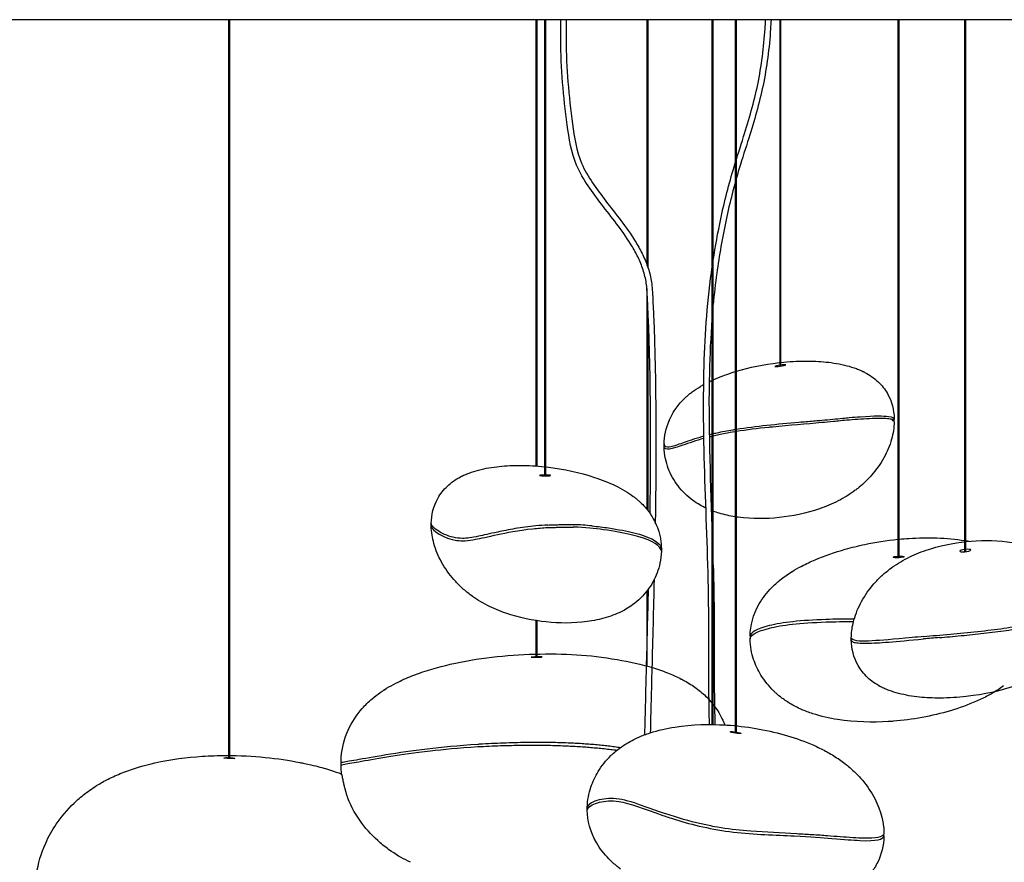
# Model space of a CAD drawing. Header units: centimetres. Extents: x 176 to 739, y 180 to 597.
# Tile 19 of 21: x 655 to 695, y 350 to 385. Entities that reach past the tile are written whole.
import ezdxf

# ---------------------------------------------------------------- set-up
doc = ezdxf.new("R2010")
doc.units = ezdxf.units.CM
doc.layers.add('Livello 01', color=18, linetype='Continuous', true_color=0x000000)
doc.layers.add('Make2D$Visibile$Curve', color=18, linetype='Continuous', true_color=0x000000)

msp = doc.modelspace()

# ---------------------------------------------------------------- linework, layer by layer
at = {"layer": 'Livello 01'}
for points, degree in [([(676.057, 363.885), (676.621, 363.902), (677.116, 363.9)], 2), ([(676.067, 363.988), (676.743, 364.015), (677.118, 364.001)], 2), ([(690.911, 359.405), (690.105, 359.325), (689.231, 359.265), (688.557, 359.236), (688.431, 359.37)], 3), ([(673.222, 354.965), (676.483, 355.139), (678.889, 354.82)], 2), ([(673.289, 355.072), (676.665, 355.28), (679.036, 354.932)], 2), ([(667.67, 353.85), (667.78, 353.231), (667.923, 352.864)], 2)]:
    msp.add_open_spline(points, degree=degree, dxfattribs=at)
at = {"layer": 'Make2D$Visibile$Curve', "color": 18, "lineweight": -3, "true_color": 0x000000}
msp.add_lwpolyline([(688.429, 359.309), (688.436, 359.537)], dxfattribs=at)
for points, knots in [([(684.003, 384.559), (680.692, 384.559), (674.069, 384.559), (665.932, 384.559), (659.609, 384.559), (653.349, 384.559), (646.219, 384.559), (639.134, 384.559), (633.711, 384.559), (630.292, 384.559), (629.507, 384.559), (629.507, 384.559)], [0, 0, 0, 0, 9.972505, 19.94501, 25.346355, 30.747701, 41.550392, 52.407913, 63.265435, 74.598986, 85.921471, 85.921471, 85.921471, 85.921471]), ([(680.234, 364.459), (680.275, 367.152), (680.271, 369.846), (680.159, 372.537), (680.145, 372.854), (680.131, 373.172), (680.112, 373.489), (680.11, 373.536), (680.107, 373.583), (680.103, 373.63), (680.096, 373.723), (680.086, 373.815), (680.07, 373.906), (680.04, 374.09), (679.99, 374.27), (679.929, 374.444), (679.868, 374.618), (679.796, 374.788), (679.714, 374.952), (679.632, 375.117), (679.54, 375.278), (679.443, 375.434), (679.093, 375.999), (678.66, 376.524), (678.259, 377.047), (678.07, 377.294), (677.888, 377.539), (677.715, 377.798), (677.538, 378.062), (677.368, 378.342), (677.242, 378.637), (677.019, 379.157), (676.933, 379.723), (676.86, 380.282), (676.708, 381.432), (676.605, 382.582), (676.596, 383.743), (676.593, 384.015), (676.596, 384.288), (676.605, 384.56)], [35.169529, 35.169529, 35.169529, 35.169529, 43.251679, 43.251679, 43.251679, 44.204885, 44.204885, 44.204885, 44.346125, 44.346125, 44.346125, 44.624909, 44.624909, 44.624909, 45.184425, 45.184425, 45.184425, 45.741311, 45.741311, 45.741311, 46.302262, 46.302262, 46.302262, 48.344455, 48.344455, 48.344455, 49.288342, 49.288342, 49.288342, 50.265809, 50.265809, 50.265809, 51.97419, 51.97419, 51.97419, 55.451276, 55.451276, 55.451276, 56.269892, 56.269892, 56.269892, 56.269892]), ([(676.821, 384.559), (676.813, 384.288), (676.81, 384.016), (676.812, 383.745), (676.821, 382.598), (676.923, 381.452), (677.074, 380.316), (677.145, 379.779), (677.229, 379.217), (677.443, 378.717), (677.563, 378.435), (677.725, 378.171), (677.894, 377.92), (678.064, 377.667), (678.246, 377.421), (678.43, 377.18), (678.842, 376.641), (679.267, 376.13), (679.627, 375.548), (679.728, 375.386), (679.823, 375.22), (679.908, 375.048), (679.994, 374.876), (680.07, 374.698), (680.134, 374.516), (680.199, 374.329), (680.252, 374.138), (680.284, 373.942), (680.3, 373.845), (680.312, 373.746), (680.319, 373.648), (680.323, 373.599), (680.326, 373.552), (680.329, 373.503), (680.347, 373.184), (680.362, 372.864), (680.376, 372.545), (680.494, 369.71), (680.492, 366.875), (680.445, 364.04)], [2.564259, 2.564259, 2.564259, 2.564259, 3.37979, 3.37979, 3.37979, 6.824637, 6.824637, 6.824637, 8.484651, 8.484651, 8.484651, 9.41619, 9.41619, 9.41619, 10.346469, 10.346469, 10.346469, 12.410863, 12.410863, 12.410863, 12.992017, 12.992017, 12.992017, 13.575657, 13.575657, 13.575657, 14.172087, 14.172087, 14.172087, 14.469182, 14.469182, 14.469182, 14.613999, 14.613999, 14.613999, 15.573788, 15.573788, 15.573788, 24.083281, 24.083281, 24.083281, 24.083281]), ([(682.806, 374.769), (682.893, 375.336), (682.996, 375.899), (683.116, 376.459), (683.268, 377.171), (683.448, 377.877), (683.657, 378.571), (683.782, 378.984), (683.917, 379.393), (684.047, 379.804), (684.266, 380.5), (684.47, 381.205), (684.619, 381.925), (684.775, 382.674), (684.872, 383.437), (684.921, 384.202), (684.929, 384.321), (684.936, 384.44), (684.941, 384.559)], [39.51385, 39.51385, 39.51385, 39.51385, 41.240646, 41.240646, 41.240646, 43.439965, 43.439965, 43.439965, 44.746975, 44.746975, 44.746975, 46.960692, 46.960692, 46.960692, 49.263769, 49.263769, 49.263769, 49.622119, 49.622119, 49.622119, 49.622119]), ([(685.161, 384.559), (685.156, 384.435), (685.149, 384.311), (685.141, 384.187), (685.091, 383.412), (684.993, 382.64), (684.835, 381.881), (684.684, 381.154), (684.478, 380.44), (684.256, 379.737), (684.127, 379.327), (683.992, 378.92), (683.868, 378.508), (683.66, 377.819), (683.482, 377.12), (683.331, 376.413), (683.178, 375.696), (683.052, 374.972), (682.953, 374.244), (682.895, 373.817), (682.847, 373.389), (682.806, 372.96)], [2.579305, 2.579305, 2.579305, 2.579305, 2.952115, 2.952115, 2.952115, 5.284812, 5.284812, 5.284812, 7.522129, 7.522129, 7.522129, 8.825089, 8.825089, 8.825089, 11.007144, 11.007144, 11.007144, 13.219542, 13.219542, 13.219542, 14.515408, 14.515408, 14.515408, 14.515408]), ([(738.5, 384.559), (738.5, 384.559), (737.892, 384.559), (735.126, 384.559), (730.416, 384.559), (721.548, 384.559), (710.977, 384.559), (700.695, 384.559), (695.234, 384.559), (689.648, 384.559), (685.885, 384.559), (684.003, 384.559)], [-86.080664, -86.080664, -86.080664, -86.080664, -76.090969, -66.101274, -55.279962, -44.45865, -22.706175, -17.029632, -11.353088, -5.676544, 0, 0, 0, 0]), ([(682.652, 355.866), (682.637, 356.777), (682.623, 357.689), (682.622, 358.6), (682.622, 359.126), (682.626, 359.651), (682.624, 360.177), (682.612, 363.535), (682.35, 366.842), (682.43, 370.203), (682.463, 371.564), (682.552, 372.926), (682.735, 374.273), (682.742, 374.325), (682.749, 374.377), (682.756, 374.428)], [20.569566, 20.569566, 20.569566, 20.569566, 23.303594, 23.303594, 23.303594, 24.880554, 24.880554, 24.880554, 34.920913, 34.920913, 34.920913, 39.011656, 39.011656, 39.011656, 39.168834, 39.168834, 39.168834, 39.168834]), ([(682.757, 372.373), (682.701, 371.649), (682.668, 370.923), (682.65, 370.198), (682.6, 368.124), (682.684, 366.02), (682.756, 363.925)], [15.105449, 15.105449, 15.105449, 15.105449, 17.285747, 17.285747, 17.285747, 23.561785, 23.561785, 23.561785, 23.561785]), ([(683.756, 370.249), (684.294, 370.412), (684.831, 370.524), (685.494, 370.6), (685.501, 370.601), (685.508, 370.602), (685.514, 370.602)], [2.617801, 2.617801, 2.617801, 2.617801, 4.990491, 4.990491, 4.990491, 5.015119, 5.015119, 5.015119, 5.015119]), ([(685.569, 370.608), (685.89, 370.643), (686.225, 370.664), (686.569, 370.665), (686.842, 370.666), (687.125, 370.654), (687.407, 370.625), (687.685, 370.596), (687.973, 370.549), (688.254, 370.475), (688.382, 370.442), (688.51, 370.402), (688.637, 370.355), (688.697, 370.332), (688.757, 370.308), (688.816, 370.282), (688.845, 370.269), (688.874, 370.256), (688.902, 370.242), (688.917, 370.235), (688.931, 370.229), (688.945, 370.221), (688.951, 370.218), (688.977, 370.205), (688.986, 370.201)], [5.082263, 5.082263, 5.082263, 5.082263, 6.260089, 6.260089, 6.260089, 7.194057, 7.194057, 7.194057, 8.115348, 8.115348, 8.115348, 8.53106, 8.53106, 8.53106, 8.728502, 8.728502, 8.728502, 8.824875, 8.824875, 8.824875, 8.872521, 8.872521, 8.872521, 8.918187, 8.918187, 8.918187, 8.918187]), ([(682.81, 369.9), (683.054, 370.01), (683.305, 370.104), (683.532, 370.178), (683.59, 370.197), (683.648, 370.216), (683.706, 370.234)], [1.210033, 1.210033, 1.210033, 1.210033, 2.289054, 2.289054, 2.289054, 2.545416, 2.545416, 2.545416, 2.545416]), ([(685.518, 370.492), (685.426, 370.478), (685.327, 370.455), (685.302, 370.428), (685.435, 370.439), (685.539, 370.454)], [0.0266716, 0.0266716, 0.0266716, 0.0266716, 0.370756, 0.370756, 0.7794876, 0.7794876, 0.7794876, 0.7794876]), ([(688.986, 370.201), (689.085, 370.149), (689.181, 370.091), (689.273, 370.026), (689.36, 369.964), (689.443, 369.897), (689.521, 369.823), (689.599, 369.75), (689.671, 369.672), (689.736, 369.589), (689.798, 369.51), (689.853, 369.427), (689.902, 369.341), (690.087, 369.017), (690.168, 368.665), (690.179, 368.327)], [0.006602, 0.006602, 0.006602, 0.006602, 0.34429, 0.34429, 0.34429, 0.666011, 0.666011, 0.666011, 0.985341, 0.985341, 0.985341, 1.288288, 1.288288, 1.288288, 2.434685, 2.434685, 2.434685, 2.434685]), ([(682.646, 369.824), (682.653, 369.827), (682.66, 369.83), (682.667, 369.833), (682.697, 369.848), (682.727, 369.862), (682.758, 369.877)], [0.9677928, 0.9677928, 0.9677928, 0.9677928, 0.9966192, 0.9966192, 0.9966192, 1.1325731, 1.1325731, 1.1325731, 1.1325731]), ([(681.012, 368.245), (681.06, 368.357), (681.117, 368.467), (681.182, 368.575), (681.274, 368.727), (681.386, 368.876), (681.514, 369.015), (681.578, 369.085), (681.647, 369.152), (681.718, 369.216), (681.754, 369.249), (681.792, 369.281), (681.829, 369.312), (681.849, 369.328), (681.868, 369.344), (681.888, 369.359), (681.908, 369.374), (681.927, 369.39), (681.947, 369.405)], [0.782108, 0.782108, 0.782108, 0.782108, 1.187904, 1.187904, 1.187904, 1.758098, 1.758098, 1.758098, 2.045943, 2.045943, 2.045943, 2.194084, 2.194084, 2.194084, 2.269922, 2.269922, 2.269922, 2.347413, 2.347413, 2.347413, 2.347413]), ([(681.948, 369.405), (682.063, 369.491), (682.176, 369.565), (682.288, 369.631), (682.334, 369.658), (682.379, 369.684), (682.425, 369.709)], [0.0285007, 0.0285007, 0.0285007, 0.0285007, 0.4727371, 0.4727371, 0.4727371, 0.6579392, 0.6579392, 0.6579392, 0.6579392]), ([(683.756, 367.892), (684.535, 368.015), (685.433, 368.101), (686.394, 368.185), (686.492, 368.193), (686.59, 368.202)], [0.953312, 0.953312, 0.953312, 0.953312, 3.854989, 3.854989, 4.185412, 4.185412, 4.185412, 4.185412]), ([(687.236, 368.254), (687.389, 368.27), (687.534, 368.284), (687.839, 368.313), (687.926, 368.321), (688.085, 368.338)], [0, 0, 0, 0, 0.483272, 0.483272, 1.04751, 1.04751, 1.04751, 1.04751]), ([(690.055, 368.295), (690.029, 368.3), (690, 368.305), (689.82, 368.327), (689.582, 368.331), (688.976, 368.308), (688.657, 368.285), (688.073, 368.238), (687.879, 368.219), (687.7, 368.202)], [1.392573, 1.392573, 1.392573, 1.392573, 1.809297, 1.809297, 3.606023, 3.606023, 5.475324, 5.475324, 7.268114, 7.268114, 7.268114, 7.268114]), ([(690.18, 368.195), (690.175, 367.947), (690.135, 367.708), (690.072, 367.485), (689.997, 367.215), (689.888, 366.961), (689.759, 366.728), (689.618, 366.472), (689.448, 366.234), (689.258, 366.017), (689.16, 365.905), (689.055, 365.797), (688.944, 365.693), (688.864, 365.619), (688.779, 365.546), (688.691, 365.476)], [0.035344, 0.035344, 0.035344, 0.035344, 0.878236, 0.878236, 0.878236, 1.896344, 1.896344, 1.896344, 3.017582, 3.017582, 3.017582, 3.594649, 3.594649, 3.594649, 4.011323, 4.011323, 4.011323, 4.011323]), ([(688.797, 368.399), (689.392, 368.438), (689.742, 368.436), (690.118, 368.392), (690.181, 368.351), (690.181, 368.297)], [-7.165883, -7.165883, -7.165883, -7.165883, -4.121333, -4.121333, -1.422159, -1.422159, -1.422159, -1.422159]), ([(685.232, 367.978), (685.178, 367.972), (685.124, 367.967), (684.614, 367.914), (684.169, 367.859), (683.752, 367.793)], [0, 0, 0, 0, 0.180234, 0.180234, 1.70676, 1.70676, 1.70676, 1.70676]), ([(682.428, 367.512), (682.258, 367.464), (682.114, 367.419), (681.66, 367.276), (681.444, 367.193), (681.08, 367.078), (680.953, 367.059), (680.827, 367.106), (680.802, 367.144), (680.806, 367.194)], [1.104236, 1.104236, 1.104236, 1.104236, 2.198088, 2.198088, 4.847535, 4.847535, 7.795468, 7.795468, 9.811632, 9.811632, 9.811632, 9.811632]), ([(680.807, 367.269), (680.81, 367.245), (680.822, 367.225), (680.886, 367.171), (680.973, 367.164), (681.211, 367.213), (681.364, 367.265), (681.751, 367.401), (681.971, 367.481), (682.269, 367.568)], [-8.581234, -8.581234, -8.581234, -8.581234, -7.57216, -7.57216, -4.945371, -4.945371, -2.319652, -2.319652, 0, 0, 0, 0]), ([(682.261, 364.804), (682.162, 364.861), (682.068, 364.923), (681.977, 364.989), (681.861, 365.074), (681.752, 365.167), (681.652, 365.265), (681.448, 365.465), (681.28, 365.687), (681.149, 365.922), (681.015, 366.164), (680.92, 366.421), (680.864, 366.681), (680.83, 366.84), (680.811, 367.003), (680.807, 367.168)], [0.211366, 0.211366, 0.211366, 0.211366, 0.561776, 0.561776, 0.561776, 1.015131, 1.015131, 1.015131, 1.939067, 1.939067, 1.939067, 2.891978, 2.891978, 2.891978, 3.487464, 3.487464, 3.487464, 3.487464]), ([(672.515, 365.951), (672.524, 365.955), (672.549, 365.968), (672.556, 365.971), (672.57, 365.979), (672.584, 365.985), (672.599, 365.992), (672.627, 366.006), (672.656, 366.019), (672.685, 366.032), (672.744, 366.058), (672.804, 366.082), (672.864, 366.105), (672.991, 366.152), (673.119, 366.192), (673.247, 366.225), (673.528, 366.299), (673.816, 366.346), (674.094, 366.375), (674.376, 366.404), (674.659, 366.416), (674.932, 366.415), (675.278, 366.414), (675.614, 366.393), (675.937, 366.358)], [0.001705, 0.001705, 0.001705, 0.001705, 0.047371, 0.047371, 0.047371, 0.095017, 0.095017, 0.095017, 0.19139, 0.19139, 0.19139, 0.388832, 0.388832, 0.388832, 0.804545, 0.804545, 0.804545, 1.725835, 1.725835, 1.725835, 2.659803, 2.659803, 2.659803, 3.843441, 3.843441, 3.843441, 3.843441]), ([(675.991, 366.352), (675.996, 366.351), (676.001, 366.351), (676.007, 366.35), (676.762, 366.264), (677.353, 366.13), (677.969, 365.928), (678.241, 365.839), (678.548, 365.722), (678.834, 365.583), (678.956, 365.525), (679.083, 365.458), (679.213, 365.381), (679.325, 365.315), (679.438, 365.241), (679.553, 365.155)], [3.910646, 3.910646, 3.910646, 3.910646, 3.929401, 3.929401, 3.929401, 6.630838, 6.630838, 6.630838, 7.923273, 7.923273, 7.923273, 8.447155, 8.447155, 8.447155, 8.891391, 8.891391, 8.891391, 8.891391]), ([(671.321, 364.051), (671.328, 364.397), (671.409, 364.759), (671.599, 365.091), (671.648, 365.177), (671.703, 365.26), (671.765, 365.339), (671.83, 365.422), (671.902, 365.5), (671.98, 365.573), (672.058, 365.647), (672.141, 365.714), (672.228, 365.776), (672.32, 365.841), (672.416, 365.899), (672.515, 365.951)], [0.136013, 0.136013, 0.136013, 0.136013, 1.311726, 1.311726, 1.311726, 1.614673, 1.614673, 1.614673, 1.934003, 1.934003, 1.934003, 2.255724, 2.255724, 2.255724, 2.593412, 2.593412, 2.593412, 2.593412]), ([(675.938, 366.023), (675.847, 366.022), (675.741, 366.014), (675.732, 365.994), (675.869, 365.991), (675.962, 365.992)], [0.0318838, 0.0318838, 0.0318838, 0.0318838, 0.386178, 0.386178, 0.7869988, 0.7869988, 0.7869988, 0.7869988]), ([(688.595, 365.402), (688.489, 365.322), (688.374, 365.243), (688.251, 365.167), (688.138, 365.098), (688.019, 365.03), (687.892, 364.966), (687.646, 364.841), (687.398, 364.737), (687.135, 364.647), (686.613, 364.467), (686.014, 364.345), (685.497, 364.291), (684.956, 364.234), (684.397, 364.229), (683.828, 364.306), (683.804, 364.309), (683.781, 364.312), (683.757, 364.316)], [0.186955, 0.186955, 0.186955, 0.186955, 0.669439, 0.669439, 0.669439, 1.107223, 1.107223, 1.107223, 1.941137, 1.941137, 1.941137, 3.713704, 3.713704, 3.713704, 5.453567, 5.453567, 5.453567, 5.525521, 5.525521, 5.525521, 5.525521]), ([(679.553, 365.155), (679.574, 365.14), (679.593, 365.124), (679.613, 365.109), (679.633, 365.094), (679.652, 365.078), (679.671, 365.062), (679.709, 365.031), (679.746, 364.999), (679.783, 364.966), (679.854, 364.902), (679.923, 364.835), (679.987, 364.765), (680.115, 364.626), (680.226, 364.477), (680.319, 364.325), (680.383, 364.22), (680.438, 364.112), (680.485, 364.002)], [0, 0, 0, 0, 0.077491, 0.077491, 0.077491, 0.153329, 0.153329, 0.153329, 0.30147, 0.30147, 0.30147, 0.589315, 0.589315, 0.589315, 1.15951, 1.15951, 1.15951, 1.556216, 1.556216, 1.556216, 1.556216]), ([(683.708, 364.323), (683.487, 364.358), (683.267, 364.406), (683.051, 364.47), (682.968, 364.495), (682.887, 364.522), (682.806, 364.551)], [5.5758787, 5.5758787, 5.5758787, 5.5758787, 6.2527245, 6.2527245, 6.2527245, 6.5106392, 6.5106392, 6.5106392, 6.5106392]), ([(672.908, 361.15), (672.783, 361.244), (672.666, 361.342), (672.557, 361.443), (672.446, 361.547), (672.341, 361.655), (672.243, 361.767), (672.053, 361.984), (671.883, 362.222), (671.742, 362.478), (671.613, 362.711), (671.504, 362.965), (671.429, 363.235), (671.366, 363.458), (671.326, 363.697), (671.321, 363.945)], [0.021446, 0.021446, 0.021446, 0.021446, 0.588259, 0.588259, 0.588259, 1.165326, 1.165326, 1.165326, 2.286565, 2.286565, 2.286565, 3.304673, 3.304673, 3.304673, 4.147565, 4.147565, 4.147565, 4.147565]), ([(671.321, 363.945), (671.324, 363.779), (671.834, 363.433), (672.575, 363.331), (672.801, 363.343), (673.34, 363.445), (673.611, 363.511), (674.03, 363.602)], [0.102367, 0.102367, 0.102367, 0.102367, 8.385207, 8.385207, 11.663795, 11.663795, 13.767138, 13.767138, 13.767138, 13.767138]), ([(672.591, 363.444), (672.344, 363.446), (672.091, 363.505), (671.636, 363.709), (671.443, 363.844), (671.362, 363.952)], [0, 0, 0, 0, 4.091459, 4.091459, 8.181671, 8.181671, 8.181671, 8.181671]), ([(674.03, 363.602), (674.382, 363.677), (674.855, 363.775), (675.664, 363.859), (675.864, 363.875), (676.057, 363.885)], [0, 0, 0, 0, 1.786666, 1.786666, 2.399308, 2.399308, 2.399308, 2.399308]), ([(675.587, 363.952), (675.291, 363.924), (675.002, 363.884), (674.476, 363.795), (674.24, 363.747), (674.032, 363.702)], [0, 0, 0, 0, 0.933089, 0.933089, 1.865894, 1.865894, 1.865894, 1.865894]), ([(680.695, 362.931), (680.696, 362.959), (680.686, 362.99), (680.569, 363.194), (680.244, 363.414), (679.153, 363.668), (678.787, 363.735), (677.981, 363.847), (677.601, 363.887), (677.116, 363.9)], [9.643446, 9.643446, 9.643446, 9.643446, 10.798067, 10.798067, 16.554203, 16.554203, 18.890988, 18.890988, 20.708988, 20.708988, 20.708988, 20.708988]), ([(677.874, 363.952), (678.105, 363.929), (678.328, 363.9), (678.947, 363.809), (679.301, 363.739), (680.21, 363.515), (680.52, 363.329), (680.655, 363.147), (680.665, 363.13), (680.674, 363.114)], [0, 0, 0, 0, 1.191518, 1.191518, 3.558402, 3.558402, 8.998966, 8.998966, 9.570228, 9.570228, 9.570228, 9.570228]), ([(680.507, 363.952), (680.567, 363.804), (680.612, 363.653), (680.643, 363.504), (680.657, 363.434), (680.668, 363.365), (680.677, 363.296), (680.687, 363.212), (680.693, 363.128), (680.695, 363.043)], [0.080659, 0.080659, 0.080659, 0.080659, 0.614384, 0.614384, 0.614384, 0.860663, 0.860663, 0.860663, 1.160243, 1.160243, 1.160243, 1.160243]), ([(674.032, 363.702), (673.673, 363.626), (673.451, 363.574), (672.972, 363.472), (672.773, 363.442), (672.591, 363.444)], [0, 0, 0, 0, 1.704711, 1.704711, 4.11247, 4.11247, 4.11247, 4.11247]), ([(686.008, 362.086), (686.135, 362.166), (686.264, 362.239), (686.391, 362.305), (686.398, 362.309), (686.405, 362.313), (686.413, 362.317), (686.591, 362.41), (686.774, 362.495), (686.958, 362.574), (687.345, 362.738), (687.757, 362.881), (688.188, 363.002), (688.443, 363.074), (688.71, 363.14), (688.988, 363.198), (689.41, 363.287), (689.856, 363.359), (690.333, 363.406)], [0.322646, 0.322646, 0.322646, 0.322646, 0.904665, 0.904665, 0.904665, 0.938037, 0.938037, 0.938037, 1.749139, 1.749139, 1.749139, 3.464832, 3.464832, 3.464832, 4.474276, 4.474276, 4.474276, 5.998201, 5.998201, 5.998201, 5.998201]), ([(690.018, 362.206), (690.124, 362.285), (690.238, 362.363), (690.36, 362.439), (690.473, 362.509), (690.592, 362.576), (690.719, 362.641), (690.964, 362.766), (691.213, 362.869), (691.476, 362.96), (691.998, 363.139), (692.597, 363.261), (693.114, 363.315), (693.654, 363.372), (694.214, 363.377), (694.783, 363.301), (695.044, 363.265), (695.305, 363.212), (695.56, 363.136), (695.683, 363.1), (695.804, 363.058), (695.922, 363.01), (696.072, 362.949), (696.216, 362.88), (696.353, 362.8)], [0.189813, 0.189813, 0.189813, 0.189813, 0.669439, 0.669439, 0.669439, 1.107222, 1.107222, 1.107222, 1.941137, 1.941137, 1.941137, 3.713703, 3.713703, 3.713703, 5.453566, 5.453566, 5.453566, 6.252724, 6.252724, 6.252724, 6.637186, 6.637186, 6.637186, 7.124592, 7.124592, 7.124592, 7.124592]), ([(690.384, 363.411), (690.513, 363.423), (690.644, 363.433), (690.777, 363.442), (691.535, 363.49), (692.306, 363.47), (693.05, 363.356)], [6.053169, 6.053169, 6.053169, 6.053169, 6.461883, 6.461883, 6.461883, 8.788072, 8.788072, 8.788072, 8.788072]), ([(680.695, 363.037), (680.695, 363.041), (680.694, 363.045), (680.692, 363.069), (680.685, 363.09), (680.674, 363.112)], [9.7693851, 9.7693851, 9.7693851, 9.7693851, 9.9529064, 9.9529064, 10.7248273, 10.7248273, 10.7248273, 10.7248273]), ([(692.847, 362.921), (692.846, 362.892), (692.95, 362.89), (693.174, 362.912), (693.297, 362.939), (693.297, 362.971)], [0, 0, 0, 0, 0.3877234, 0.3877234, 0.8121734, 0.8121734, 0.8121734, 0.8121734]), ([(693.1, 363.349), (693.116, 363.346), (693.131, 363.343), (693.147, 363.341), (693.176, 363.336), (693.205, 363.331), (693.234, 363.326)], [8.8395661, 8.8395661, 8.8395661, 8.8395661, 8.8892489, 8.8892489, 8.8892489, 8.9801744, 8.9801744, 8.9801744, 8.9801744]), ([(680.694, 362.918), (680.69, 362.753), (680.671, 362.59), (680.637, 362.431), (680.581, 362.171), (680.486, 361.914), (680.352, 361.672), (680.221, 361.437), (680.053, 361.215), (679.849, 361.015), (679.749, 360.917), (679.64, 360.824), (679.523, 360.739), (679.434, 360.673), (679.341, 360.612), (679.243, 360.556)], [1.291986, 1.291986, 1.291986, 1.291986, 1.887471, 1.887471, 1.887471, 2.840383, 2.840383, 2.840383, 3.764319, 3.764319, 3.764319, 4.217674, 4.217674, 4.217674, 4.564278, 4.564278, 4.564278, 4.564278]), ([(690.582, 362.698), (690.582, 362.678), (690.473, 362.663), (690.248, 362.651), (690.132, 362.653), (690.132, 362.675)], [0, 0, 0, 0, 0.3951097, 0.3951097, 0.8012915, 0.8012915, 0.8012915, 0.8012915]), ([(682.806, 362.362), (682.827, 361.632), (682.841, 360.904), (682.844, 360.18), (682.846, 359.654), (682.842, 359.127), (682.842, 358.601), (682.843, 357.689), (682.857, 356.776), (682.872, 355.864)], [25.124494, 25.124494, 25.124494, 25.124494, 27.31728, 27.31728, 27.31728, 28.896482, 28.896482, 28.896482, 31.633726, 31.633726, 31.633726, 31.633726]), ([(688.436, 359.537), (688.45, 359.74), (688.487, 359.936), (688.539, 360.122), (688.614, 360.392), (688.723, 360.646), (688.852, 360.878), (688.993, 361.134), (689.163, 361.372), (689.353, 361.589), (689.451, 361.701), (689.556, 361.81), (689.667, 361.913), (689.773, 362.011), (689.886, 362.107), (690.007, 362.198)], [0.179258, 0.179258, 0.179258, 0.179258, 0.878236, 0.878236, 0.878236, 1.896344, 1.896344, 1.896344, 3.017582, 3.017582, 3.017582, 3.594649, 3.594649, 3.594649, 4.144878, 4.144878, 4.144878, 4.144878]), ([(680.399, 361.761), (680.371, 360.558), (680.339, 359.354), (680.308, 358.151), (680.285, 357.278), (680.263, 356.403), (680.244, 355.529)], [26.363677, 26.363677, 26.363677, 26.363677, 29.976195, 29.976195, 29.976195, 32.602356, 32.602356, 32.602356, 32.602356]), ([(684.308, 359.471), (684.318, 359.882), (684.426, 360.335), (684.678, 360.773), (684.821, 361.022), (684.994, 361.24), (685.182, 361.432), (685.294, 361.547), (685.409, 361.65), (685.523, 361.743), (685.681, 361.87), (685.84, 361.981), (685.994, 362.078)], [0.124136, 0.124136, 0.124136, 0.124136, 1.63794, 1.63794, 1.63794, 2.496359, 2.496359, 2.496359, 3.013298, 3.013298, 3.013298, 3.729603, 3.729603, 3.729603, 3.729603]), ([(680.024, 355.452), (680.044, 356.353), (680.066, 357.255), (680.09, 358.157), (680.117, 359.234), (680.146, 360.312), (680.172, 361.39)], [26.157572, 26.157572, 26.157572, 26.157572, 28.862565, 28.862565, 28.862565, 32.098579, 32.098579, 32.098579, 32.098579]), ([(679.243, 360.556), (679.106, 360.477), (678.962, 360.407), (678.812, 360.346), (678.694, 360.299), (678.573, 360.257), (678.45, 360.22), (678.195, 360.144), (677.934, 360.091), (677.673, 360.056), (677.104, 359.979), (676.544, 359.984), (676.004, 360.041), (675.487, 360.095), (674.888, 360.217), (674.366, 360.397), (674.103, 360.487), (673.854, 360.591), (673.609, 360.716), (673.482, 360.78), (673.363, 360.848), (673.25, 360.917), (673.133, 360.99), (673.023, 361.064), (672.922, 361.14)], [0.002397, 0.002397, 0.002397, 0.002397, 0.489781, 0.489781, 0.489781, 0.874243, 0.874243, 0.874243, 1.673401, 1.673401, 1.673401, 3.413264, 3.413264, 3.413264, 5.18583, 5.18583, 5.18583, 6.019745, 6.019745, 6.019745, 6.457528, 6.457528, 6.457528, 6.916348, 6.916348, 6.916348, 6.916348]), ([(687.401, 360.14), (686.9, 360.125), (686.445, 360.095), (685.674, 360.01), (685.353, 359.956), (684.566, 359.757), (684.323, 359.589), (684.308, 359.471)], [-12.33114, -12.33114, -12.33114, -12.33114, -9.183543, -9.183543, -6.168856, -6.168856, 0, 0, 0, 0]), ([(684.308, 359.369), (684.324, 359.499), (684.589, 359.663), (685.602, 359.916), (686.334, 360.007), (687.408, 360.04)], [-12.393364, -12.393364, -12.393364, -12.393364, -6.194542, -6.194542, 0, 0, 0, 0]), ([(691.382, 359.449), (691.703, 359.479), (692.073, 359.51), (692.828, 359.578), (693.208, 359.615), (693.951, 359.695), (694.313, 359.738), (694.997, 359.835), (695.313, 359.891), (695.577, 359.948)], [-4.714583, -4.714583, -4.714583, -4.714583, -3.478398, -3.478398, -2.347281, -2.347281, -1.217968, -1.217968, 0, 0, 0, 0]), ([(692.021, 359.405), (692.278, 359.427), (692.582, 359.453), (693.205, 359.512), (693.516, 359.543), (694.138, 359.613), (694.447, 359.652), (695.046, 359.742), (695.332, 359.793), (695.58, 359.847)], [0, 0, 0, 0, 1.089221, 1.089221, 2.048401, 2.048401, 3.006089, 3.006089, 4.031589, 4.031589, 4.031589, 4.031589]), ([(685.37, 357.138), (685.337, 357.168), (685.305, 357.199), (685.273, 357.229), (685.069, 357.428), (684.894, 357.647), (684.751, 357.88), (684.63, 358.077), (684.529, 358.29), (684.453, 358.516), (684.37, 358.767), (684.315, 359.044), (684.308, 359.336), (684.308, 359.342), (684.307, 359.347), (684.307, 359.353)], [1.007253, 1.007253, 1.007253, 1.007253, 1.182648, 1.182648, 1.182648, 2.321085, 2.321085, 2.321085, 3.282989, 3.282989, 3.282989, 4.361621, 4.361621, 4.361621, 4.382019, 4.382019, 4.382019, 4.382019]), ([(688.429, 359.308), (688.429, 359.274), (688.454, 359.245), (688.603, 359.189), (688.773, 359.177), (689.519, 359.181), (690.218, 359.235), (691.375, 359.352)], [1.422067, 1.422067, 1.422067, 1.422067, 3.09694, 3.09694, 5.655677, 5.655677, 9.258291, 9.258291, 9.258291, 9.258291]), ([(689.625, 357.406), (689.526, 357.457), (689.43, 357.515), (689.338, 357.58), (689.251, 357.642), (689.168, 357.709), (689.09, 357.783), (689.012, 357.856), (688.94, 357.934), (688.875, 358.018), (688.813, 358.096), (688.758, 358.179), (688.709, 358.265), (688.519, 358.598), (688.438, 358.961), (688.431, 359.308)], [0.00674, 0.00674, 0.00674, 0.00674, 0.344463, 0.344463, 0.344463, 0.666185, 0.666185, 0.666185, 0.985515, 0.985515, 0.985515, 1.288462, 1.288462, 1.288462, 2.466497, 2.466497, 2.466497, 2.466497]), ([(669.595, 357.394), (669.718, 357.465), (669.843, 357.532), (669.97, 357.595), (670.18, 357.698), (670.397, 357.792), (670.617, 357.876), (671.099, 358.061), (671.596, 358.204), (672.098, 358.319), (673.193, 358.571), (674.391, 358.701), (675.515, 358.73), (676.768, 358.762), (677.721, 358.708), (678.9, 358.509), (679.368, 358.431), (679.895, 358.315), (680.368, 358.17), (680.587, 358.102), (680.806, 358.026), (681.018, 357.94), (681.186, 357.872), (681.342, 357.8), (681.503, 357.718)], [0.690425, 0.690425, 0.690425, 0.690425, 1.119485, 1.119485, 1.119485, 1.826917, 1.826917, 1.826917, 3.377486, 3.377486, 3.377486, 6.852062, 6.852062, 6.852062, 10.324321, 10.324321, 10.324321, 11.879342, 11.879342, 11.879342, 12.573096, 12.573096, 12.573096, 13.115389, 13.115389, 13.115389, 13.115389]), ([(675.837, 358.617), (675.837, 358.621), (675.732, 358.622), (675.508, 358.616), (675.387, 358.608), (675.387, 358.604)], [0, 0, 0, 0, 0.3796254, 0.3796254, 0.7848441, 0.7848441, 0.7848441, 0.7848441]), ([(675.387, 358.604), (675.387, 358.6), (675.492, 358.602), (675.717, 358.608), (675.837, 358.613), (675.837, 358.617)], [0, 0, 0, 0, 0.3793872, 0.3793872, 0.7863708, 0.7863708, 0.7863708, 0.7863708]), ([(696.663, 358.202), (696.548, 358.116), (696.435, 358.042), (696.323, 357.976), (696.193, 357.898), (696.066, 357.831), (695.944, 357.773), (695.658, 357.634), (695.351, 357.518), (695.079, 357.428), (694.463, 357.226), (693.872, 357.093), (693.117, 357.006), (692.773, 356.967), (692.413, 356.943), (692.042, 356.942), (691.769, 356.941), (691.486, 356.952), (691.204, 356.982), (690.926, 357.011), (690.638, 357.057), (690.357, 357.131), (690.229, 357.165), (690.101, 357.204), (689.974, 357.252), (689.914, 357.274), (689.854, 357.298), (689.795, 357.324), (689.766, 357.337), (689.737, 357.35), (689.709, 357.364), (689.694, 357.371), (689.68, 357.378), (689.666, 357.385), (689.66, 357.388), (689.638, 357.399), (689.628, 357.405)], [0.034475, 0.034475, 0.034475, 0.034475, 0.478766, 0.478766, 0.478766, 1.002648, 1.002648, 1.002648, 2.295083, 2.295083, 2.295083, 4.99652, 4.99652, 4.99652, 6.266119, 6.266119, 6.266119, 7.200086, 7.200086, 7.200086, 8.121377, 8.121377, 8.121377, 8.537089, 8.537089, 8.537089, 8.734531, 8.734531, 8.734531, 8.830905, 8.830905, 8.830905, 8.87855, 8.87855, 8.87855, 8.920751, 8.920751, 8.920751, 8.920751]), ([(667.656, 354.541), (667.686, 354.916), (667.779, 355.285), (667.939, 355.641), (668.085, 355.963), (668.277, 356.254), (668.508, 356.516), (668.633, 356.657), (668.768, 356.789), (668.912, 356.912), (669.123, 357.092), (669.353, 357.252), (669.595, 357.393)], [1.2102, 1.2102, 1.2102, 1.2102, 2.37684, 2.37684, 2.37684, 3.440982, 3.440982, 3.440982, 4.016964, 4.016964, 4.016964, 4.864396, 4.864396, 4.864396, 4.864396]), ([(681.636, 357.647), (681.81, 357.551), (681.968, 357.45), (682.114, 357.342), (682.276, 357.222), (682.419, 357.099), (682.544, 356.973), (682.807, 356.709), (683.005, 356.425), (683.148, 356.14), (683.153, 356.129), (683.159, 356.118), (683.164, 356.107), (683.205, 356.023), (683.243, 355.936), (683.276, 355.848)], [0.185619, 0.185619, 0.185619, 0.185619, 0.864911, 0.864911, 0.864911, 1.627688, 1.627688, 1.627688, 3.244464, 3.244464, 3.244464, 3.304519, 3.304519, 3.304519, 3.780445, 3.780445, 3.780445, 3.780445]), ([(685.985, 356.692), (685.849, 356.771), (685.723, 356.855), (685.606, 356.944), (685.523, 357.006), (685.445, 357.071), (685.37, 357.138)], [0, 0, 0, 0, 0.551928, 0.551928, 0.551928, 0.9436925, 0.9436925, 0.9436925, 0.9436925]), ([(694.18, 357.141), (694.125, 357.109), (694.069, 357.078), (694.013, 357.048), (693.852, 356.962), (693.69, 356.883), (693.529, 356.812), (693.178, 356.657), (692.817, 356.528), (692.467, 356.424), (691.718, 356.202), (690.918, 356.059), (690.14, 355.998), (690.073, 355.993), (690.006, 355.988), (689.938, 355.984), (689.312, 355.947), (688.581, 355.957), (687.874, 356.068), (687.536, 356.121), (687.196, 356.198), (686.865, 356.305), (686.705, 356.357), (686.553, 356.415), (686.407, 356.479), (686.365, 356.497), (686.324, 356.516), (686.284, 356.535), (686.179, 356.585), (686.079, 356.637), (685.985, 356.692)], [0.078708, 0.078708, 0.078708, 0.078708, 0.282891, 0.282891, 0.282891, 0.870961, 0.870961, 0.870961, 2.160447, 2.160447, 2.160447, 4.95303, 4.95303, 4.95303, 5.187842, 5.187842, 5.187842, 7.468196, 7.468196, 7.468196, 8.519456, 8.519456, 8.519456, 9.027334, 9.027334, 9.027334, 9.172275, 9.172275, 9.172275, 9.553031, 9.553031, 9.553031, 9.553031]), ([(679.355, 355.139), (679.449, 355.194), (679.549, 355.246), (679.654, 355.296), (679.694, 355.315), (679.735, 355.333), (679.777, 355.352), (679.923, 355.416), (680.075, 355.473), (680.235, 355.526), (680.566, 355.633), (680.906, 355.71), (681.244, 355.763), (681.951, 355.874), (682.682, 355.884), (683.308, 355.847), (683.376, 355.842), (683.443, 355.838), (683.51, 355.833), (684.288, 355.772), (685.088, 355.629), (685.837, 355.407), (686.187, 355.303), (686.548, 355.174), (686.899, 355.019), (687.06, 354.948), (687.222, 354.869), (687.383, 354.783), (687.436, 354.754), (687.49, 354.724), (687.544, 354.694)], [0, 0, 0, 0, 0.380756, 0.380756, 0.380756, 0.525696, 0.525696, 0.525696, 1.033575, 1.033575, 1.033575, 2.084835, 2.084835, 2.084835, 4.365188, 4.365188, 4.365188, 4.600001, 4.600001, 4.600001, 7.392584, 7.392584, 7.392584, 8.68207, 8.68207, 8.68207, 9.270139, 9.270139, 9.270139, 9.466111, 9.466111, 9.466111, 9.466111]), ([(683.952, 355.501), (683.952, 355.484), (683.829, 355.497), (683.605, 355.532), (683.502, 355.553), (683.504, 355.57)], [0.7997805, 0.7997805, 0.7997805, 0.7997805, 1.2194003, 1.2194003, 1.6032987, 1.6032987, 1.6032987, 1.6032987]), ([(683.504, 355.57), (683.529, 355.582), (683.638, 355.574), (683.85, 355.541), (683.952, 355.516), (683.952, 355.501)], [0.0453014, 0.0453014, 0.0453014, 0.0453014, 0.4176761, 0.4176761, 0.7997805, 0.7997805, 0.7997805, 0.7997805]), ([(667.648, 354.215), (667.647, 354.219), (667.694, 354.229), (667.949, 354.277), (668.195, 354.321), (668.825, 354.431), (669.224, 354.499), (670.127, 354.642), (670.629, 354.718), (671.804, 354.855), (672.421, 354.916), (673.222, 354.965)], [13.72399, 13.72399, 13.72399, 13.72399, 16.76411, 16.76411, 21.373965, 21.373965, 27.078067, 27.078067, 32.643354, 32.643354, 37.045555, 37.045555, 37.045555, 37.045555]), ([(668.273, 354.433), (668.573, 354.486), (668.993, 354.561), (670, 354.724), (670.551, 354.806), (671.752, 354.95), (672.404, 355.013), (673.223, 355.068)], [25.036139, 25.036139, 25.036139, 25.036139, 29.56528, 29.56528, 34.560845, 34.560845, 39.487933, 39.487933, 39.487933, 39.487933]), ([(678.74, 354.693), (678.815, 354.76), (678.893, 354.825), (678.976, 354.887), (679.093, 354.976), (679.219, 355.06), (679.355, 355.139)], [0.0442536, 0.0442536, 0.0442536, 0.0442536, 0.4360181, 0.4360181, 0.4360181, 0.9879461, 0.9879461, 0.9879461, 0.9879461]), ([(657.764, 353.423), (657.913, 353.512), (658.067, 353.596), (658.226, 353.674), (658.413, 353.766), (658.605, 353.849), (658.8, 353.924), (659.216, 354.085), (659.645, 354.209), (660.065, 354.304), (660.721, 354.452), (661.375, 354.533), (661.988, 354.573), (662.32, 354.594), (662.64, 354.604), (662.949, 354.604), (664.106, 354.605), (665.076, 354.495), (665.973, 354.32), (666.027, 354.309), (666.088, 354.297), (666.155, 354.283), (666.536, 354.203), (666.945, 354.098), (667.336, 353.969), (667.67, 353.85)], [0.299229, 0.299229, 0.299229, 0.299229, 0.832385, 0.832385, 0.832385, 1.459949, 1.459949, 1.459949, 2.805638, 2.805638, 2.805638, 4.909477, 4.909477, 4.909477, 6.036338, 6.036338, 6.036338, 10.266608, 10.266608, 10.266608, 10.551164, 10.551164, 10.551164, 12.395366, 14.229965, 14.229965, 14.229965, 14.229965]), ([(677.677, 352.478), (677.677, 352.484), (677.678, 352.489), (677.678, 352.495), (677.685, 352.787), (677.74, 353.064), (677.823, 353.315), (677.899, 353.541), (678, 353.754), (678.121, 353.951), (678.264, 354.184), (678.439, 354.403), (678.643, 354.602), (678.675, 354.632), (678.707, 354.663), (678.74, 354.693)], [0.131797, 0.131797, 0.131797, 0.131797, 0.152195, 0.152195, 0.152195, 1.230827, 1.230827, 1.230827, 2.192732, 2.192732, 2.192732, 3.331168, 3.331168, 3.331168, 3.506563, 3.506563, 3.506563, 3.506563]), ([(663.318, 354.486), (663.318, 354.476), (663.211, 354.475), (662.981, 354.487), (662.868, 354.498), (662.868, 354.507)], [0, 0, 0, 0, 0.3851464, 0.3851464, 0.78515, 0.78515, 0.78515, 0.78515]), ([(662.872, 354.51), (662.89, 354.517), (662.985, 354.519), (663.203, 354.51), (663.318, 354.496), (663.318, 354.486)], [0.0398917, 0.0398917, 0.0398917, 0.0398917, 0.3888385, 0.3888385, 0.7841387, 0.7841387, 0.7841387, 0.7841387]), ([(667.644, 354.314), (667.644, 354.317), (667.661, 354.322), (667.784, 354.347), (667.973, 354.38), (668.273, 354.433)], [18.50571, 18.50571, 18.50571, 18.50571, 20.515139, 20.515139, 25.036139, 25.036139, 25.036139, 25.036139]), ([(688.007, 354.396), (688.082, 354.342), (688.157, 354.286), (688.23, 354.228), (688.353, 354.129), (688.473, 354.024), (688.587, 353.912), (688.805, 353.699), (688.999, 353.468), (689.164, 353.223), (689.493, 352.731), (689.684, 352.213), (689.743, 351.716), (689.755, 351.62), (689.761, 351.524), (689.763, 351.43)], [0.347914, 0.347914, 0.347914, 0.347914, 0.632044, 0.632044, 0.632044, 1.110861, 1.110861, 1.110861, 2.024814, 2.024814, 2.024814, 3.864388, 3.864388, 3.864388, 4.215713, 4.215713, 4.215713, 4.215713]), ([(655.214, 349.387), (655.219, 349.521), (655.232, 349.657), (655.251, 349.795), (655.308, 350.195), (655.426, 350.615), (655.618, 351.039), (655.734, 351.296), (655.877, 351.553), (656.046, 351.803), (656.248, 352.1), (656.49, 352.393), (656.774, 352.666), (656.91, 352.796), (657.056, 352.923), (657.211, 353.044), (657.384, 353.178), (657.568, 353.305), (657.764, 353.423)], [0.584199, 0.584199, 0.584199, 0.584199, 1.213179, 1.213179, 1.213179, 3.042128, 3.042128, 3.042128, 4.154117, 4.154117, 4.154117, 5.482549, 5.482549, 5.482549, 6.115384, 6.115384, 6.115384, 6.817531, 6.817531, 6.817531, 6.817531]), ([(670.47, 350.255), (670.221, 350.374), (669.963, 350.517), (669.696, 350.701), (669.541, 350.807), (669.39, 350.923), (669.242, 351.05), (668.965, 351.287), (668.711, 351.556), (668.493, 351.849), (668.26, 352.161), (668.066, 352.502), (667.923, 352.864)], [0, 0, 0, 0, 1.016745, 1.016745, 1.016745, 1.605065, 1.605065, 1.605065, 2.709398, 2.709398, 2.709398, 3.897843, 3.897843, 3.897843, 3.897843]), ([(681.265, 352.101), (680.568, 352.323), (680.119, 352.491), (679.354, 352.756), (679.041, 352.838), (678.499, 352.866), (678.2, 352.821), (677.787, 352.665), (677.681, 352.56), (677.678, 352.478)], [-14.480703, -14.480703, -14.480703, -14.480703, -10.481818, -10.481818, -6.486725, -6.486725, -3.246891, -3.246891, -0.202496, -0.202496, -0.202496, -0.202496]), ([(677.709, 352.459), (677.777, 352.548), (677.949, 352.64), (678.401, 352.755), (678.67, 352.775), (678.957, 352.731)], [-7.885949, -7.885949, -7.885949, -7.885949, -3.941613, -3.941613, 0, 0, 0, 0]), ([(679.036, 349.978), (678.988, 350.013), (678.941, 350.05), (678.893, 350.088), (678.779, 350.181), (678.664, 350.284), (678.552, 350.399), (678.364, 350.591), (678.191, 350.809), (678.048, 351.058), (677.793, 351.501), (677.686, 351.958), (677.677, 352.373)], [0.582791, 0.582791, 0.582791, 0.582791, 0.798229, 0.798229, 0.798229, 1.315168, 1.315168, 1.315168, 2.173588, 2.173588, 2.173588, 3.702433, 3.702433, 3.702433, 3.702433]), ([(683.125, 351.66), (682.913, 351.696), (682.809, 351.714), (682.181, 351.839), (681.69, 351.968), (681.265, 352.101)], [-2.028116, -2.028116, -2.028116, -2.028116, -1.696988, -1.696988, 0, 0, 0, 0]), ([(681.277, 351.994), (681.944, 351.785), (682.773, 351.586), (684.487, 351.382), (685.357, 351.367), (686.108, 351.329)], [-5.37681, -5.37681, -5.37681, -5.37681, -2.689362, -2.689362, 0, 0, 0, 0]), ([(689.673, 351.318), (689.601, 351.278), (689.469, 351.248), (689.063, 351.226), (688.789, 351.234), (688.142, 351.278), (687.812, 351.306), (687.265, 351.346), (687.062, 351.36), (686.643, 351.387), (686.444, 351.399), (686.208, 351.412)], [-11.345269, -11.345269, -11.345269, -11.345269, -8.92826, -8.92826, -6.514331, -6.514331, -3.263314, -3.263314, -1.494916, -1.494916, -0.178232, -0.178232, -0.178232, -0.178232]), ([(687.639, 351.225), (688.156, 351.186), (688.499, 351.159), (689.477, 351.106), (689.731, 351.195), (689.762, 351.315)], [-11.264465, -11.264465, -11.264465, -11.264465, -7.985866, -7.985866, 0, 0, 0, 0]), ([(689.762, 351.31), (689.752, 350.937), (689.665, 350.581), (689.506, 350.258), (689.431, 350.106), (689.341, 349.961), (689.235, 349.826), (689.182, 349.759), (689.127, 349.694), (689.067, 349.632), (688.975, 349.535), (688.875, 349.444), (688.766, 349.358), (688.687, 349.296), (688.603, 349.236), (688.515, 349.18)], [0.261727, 0.261727, 0.261727, 0.261727, 1.673887, 1.673887, 1.673887, 2.335061, 2.335061, 2.335061, 2.660551, 2.660551, 2.660551, 3.167068, 3.167068, 3.167068, 3.540077, 3.540077, 3.540077, 3.540077])]:
    msp.add_open_spline(points, degree=3, knots=knots, dxfattribs=at)
for points, degree in [([(663.068, 384.559), (663.068, 369.521), (663.068, 354.483)], 2), ([(663.118, 354.482), (663.118, 369.521), (663.118, 384.559)], 2), ([(675.587, 384.559), (675.587, 375.474), (675.587, 366.39)], 2), ([(675.637, 366.387), (675.637, 375.475), (675.637, 384.562)], 2), ([(675.937, 384.559), (675.937, 375.275), (675.937, 365.992)], 2), ([(675.987, 365.992), (675.987, 375.276), (675.987, 384.56)], 2), ([(680.105, 384.561), (680.105, 379.579), (680.105, 374.597)], 2), ([(680.155, 374.455), (680.155, 379.507), (680.155, 384.559)], 2), ([(682.756, 384.559), (682.756, 370.212), (682.756, 355.866)], 2), ([(682.806, 355.865), (682.806, 370.212), (682.806, 384.559)], 2), ([(683.702, 384.559), (683.702, 370.038), (683.702, 355.518)], 2), ([(683.752, 355.509), (683.752, 370.035), (683.752, 384.561)], 2), ([(685.514, 384.561), (685.514, 377.506), (685.514, 370.45)], 2), ([(685.564, 370.458), (685.564, 377.508), (685.564, 384.559)], 2), ([(690.332, 384.559), (690.332, 373.608), (690.332, 362.656)], 2), ([(690.382, 362.658), (690.382, 373.608), (690.382, 384.559)], 2), ([(693.047, 384.559), (693.047, 373.73), (693.047, 362.9)], 2), ([(693.097, 362.905), (693.097, 373.732), (693.097, 384.559)], 2), ([(680.105, 373.611), (680.105, 369.12), (680.105, 364.629)], 2), ([(680.155, 364.566), (680.155, 368.601), (680.155, 372.636)], 2), ([(685.764, 370.506), (685.764, 370.519), (685.644, 370.511), (685.539, 370.495)], 3), ([(685.539, 370.454), (685.646, 370.47), (685.764, 370.493), (685.764, 370.506)], 3), ([(680.806, 367.284), (680.813, 367.605), (680.878, 367.932), (681.013, 368.244)], 3), ([(681.013, 368.244), (681.009, 368.235), (681.009, 368.227), (681.012, 368.219)], 3), ([(686.59, 368.202), (686.618, 368.204), (686.646, 368.207), (686.675, 368.209)], 3), ([(686.675, 368.209), (686.865, 368.225), (687.051, 368.241), (687.236, 368.254)], 3), ([(687.7, 368.202), (687.566, 368.189), (687.358, 368.169), (687.229, 368.157)], 3), ([(688.085, 368.338), (688.176, 368.347), (688.261, 368.355), (688.342, 368.363)], 3), ([(688.342, 368.363), (688.502, 368.377), (688.654, 368.39), (688.797, 368.399)], 3), ([(690.18, 368.202), (690.177, 368.248), (690.139, 368.276), (690.055, 368.295)], 3), ([(690.137, 368.234), (690.135, 368.26), (690.111, 368.281), (690.055, 368.294)], 3), ([(690.181, 368.297), (690.182, 368.268), (690.165, 368.236), (690.139, 368.202)], 3), ([(683.031, 367.759), (683.241, 367.805), (683.467, 367.846), (683.705, 367.884)], 3), ([(683.703, 367.785), (683.563, 367.763), (683.426, 367.739), (683.293, 367.713)], 3), ([(687.229, 368.157), (686.594, 368.099), (685.904, 368.045), (685.232, 367.978)], 3), ([(682.269, 367.568), (682.319, 367.583), (682.371, 367.598), (682.426, 367.613)], 3), ([(682.647, 367.67), (682.683, 367.679), (682.72, 367.688), (682.757, 367.697)], 3), ([(682.76, 367.598), (682.722, 367.589), (682.686, 367.58), (682.651, 367.571)], 3), ([(682.807, 367.709), (682.879, 367.726), (682.953, 367.742), (683.031, 367.759)], 3), ([(683.037, 367.661), (682.957, 367.644), (682.881, 367.627), (682.81, 367.61)], 3), ([(683.293, 367.713), (683.205, 367.696), (683.12, 367.679), (683.037, 367.661)], 3), ([(680.806, 367.287), (680.805, 367.281), (680.806, 367.274), (680.807, 367.269)], 3), ([(680.806, 367.193), (680.806, 367.216), (680.806, 367.239), (680.806, 367.263)], 3), ([(680.806, 367.197), (680.808, 367.211), (680.812, 367.225), (680.818, 367.241)], 3), ([(676.187, 366.004), (676.187, 366.015), (676.059, 366.023), (675.962, 366.023)], 3), ([(675.962, 365.992), (676.052, 365.992), (676.168, 365.993), (676.184, 366.002)], 3), ([(688.691, 365.476), (688.663, 365.454), (688.635, 365.432), (688.606, 365.41)], 3), ([(682.51, 364.674), (682.425, 364.714), (682.341, 364.757), (682.261, 364.804)], 3), ([(682.759, 364.569), (682.751, 364.572), (682.742, 364.575), (682.734, 364.579)], 3), ([(671.321, 363.946), (671.321, 363.997), (671.321, 364.048)], 2), ([(671.321, 364.048), (671.321, 364.03), (671.326, 364.011), (671.336, 363.991)], 3), ([(671.323, 363.952), (671.328, 363.952), (671.338, 363.952), (671.36, 363.952)], 3), ([(671.336, 363.991), (671.343, 363.978), (671.351, 363.965), (671.362, 363.952)], 3), ([(676.067, 363.988), (675.907, 363.979), (675.747, 363.966), (675.587, 363.952)], 3), ([(677.874, 363.952), (677.623, 363.977), (677.354, 363.994), (677.118, 364.001)], 3), ([(680.489, 363.993), (680.495, 363.979), (680.501, 363.965), (680.506, 363.951)], 3), ([(680.686, 362.99), (680.691, 363.001), (680.694, 363.014), (680.695, 363.027)], 3), ([(680.695, 363.034), (680.695, 363.001), (680.695, 362.967), (680.695, 362.934)], 3), ([(693.048, 362.99), (692.936, 362.975), (692.847, 362.944), (692.847, 362.921)], 3), ([(693.297, 362.971), (693.297, 362.994), (693.212, 363.006), (693.097, 362.996)], 3), ([(680.694, 362.918), (680.695, 362.923), (680.695, 362.927), (680.695, 362.931)], 3), ([(690.132, 362.675), (690.133, 362.694), (690.23, 362.711), (690.335, 362.718)], 3), ([(690.387, 362.72), (690.489, 362.724), (690.582, 362.717), (690.582, 362.698)], 3), ([(680.155, 360.671), (680.155, 361.018), (680.155, 361.366)], 2), ([(680.105, 361.3), (680.105, 359.773), (680.105, 358.246)], 2), ([(688.552, 360.161), (688.144, 360.159), (687.756, 360.152), (687.401, 360.14)], 3), ([(675.587, 360.097), (675.587, 359.35), (675.587, 358.604)], 2), ([(675.637, 358.606), (675.637, 359.347), (675.637, 360.089)], 2), ([(687.408, 360.04), (687.753, 360.051), (688.128, 360.057), (688.522, 360.06)], 3), ([(684.308, 359.369), (684.308, 359.364), (684.307, 359.358), (684.308, 359.353)], 3), ([(684.308, 359.471), (684.308, 359.42), (684.308, 359.369)], 2), ([(691.382, 359.449), (691.253, 359.437), (691.045, 359.418), (690.911, 359.405)], 3), ([(692.021, 359.405), (691.802, 359.386), (691.587, 359.367), (691.375, 359.352)], 3), ([(681.503, 357.718), (681.536, 357.701), (681.569, 357.684), (681.636, 357.647)], 3), ([(694.637, 357.435), (694.488, 357.328), (694.334, 357.23), (694.18, 357.141)], 3), ([(669.399, 357.274), (669.396, 357.272), (669.395, 357.27), (669.396, 357.268)], 3), ([(683.502, 355.568), (683.502, 355.569), (683.504, 355.571), (683.506, 355.572)], 3), ([(673.223, 355.068), (673.245, 355.069), (673.267, 355.07), (673.289, 355.072)], 3), ([(687.544, 354.694), (687.7, 354.604), (687.856, 354.505), (688.007, 354.396)], 3), ([(662.868, 354.507), (662.868, 354.508), (662.869, 354.509), (662.87, 354.509)], 3), ([(667.67, 353.85), (667.644, 354.079), (667.639, 354.31), (667.657, 354.541)], 3), ([(678.957, 352.731), (679.41, 352.66), (679.957, 352.44), (680.75, 352.167)], 3), ([(677.677, 352.375), (677.677, 352.409), (677.677, 352.443), (677.677, 352.477)], 3), ([(677.677, 352.375), (677.677, 352.403), (677.688, 352.431), (677.709, 352.459)], 3), ([(677.678, 352.462), (677.68, 352.45), (677.683, 352.438), (677.689, 352.425)], 3), ([(677.709, 352.459), (677.692, 352.461), (677.681, 352.462), (677.678, 352.462)], 3), ([(677.696, 352.432), (677.69, 352.431), (677.685, 352.429), (677.679, 352.428)], 3), ([(680.75, 352.167), (680.888, 352.12), (681.033, 352.071), (681.277, 351.994)], 3), ([(684.335, 351.523), (683.93, 351.551), (683.522, 351.597), (683.125, 351.66)], 3), ([(686.208, 351.412), (685.565, 351.459), (684.956, 351.476), (684.335, 351.523)], 3), ([(689.763, 351.43), (689.763, 351.39), (689.735, 351.351), (689.673, 351.318)], 3), ([(689.763, 351.332), (689.763, 351.348), (689.759, 351.364), (689.749, 351.382)], 3), ([(686.108, 351.329), (686.769, 351.295), (687.259, 351.253), (687.639, 351.225)], 3), ([(689.763, 351.332), (689.763, 351.325), (689.762, 351.317), (689.762, 351.31)], 3)]:
    msp.add_open_spline(points, degree=degree, dxfattribs=at)

doc.saveas('drawing.dxf')
